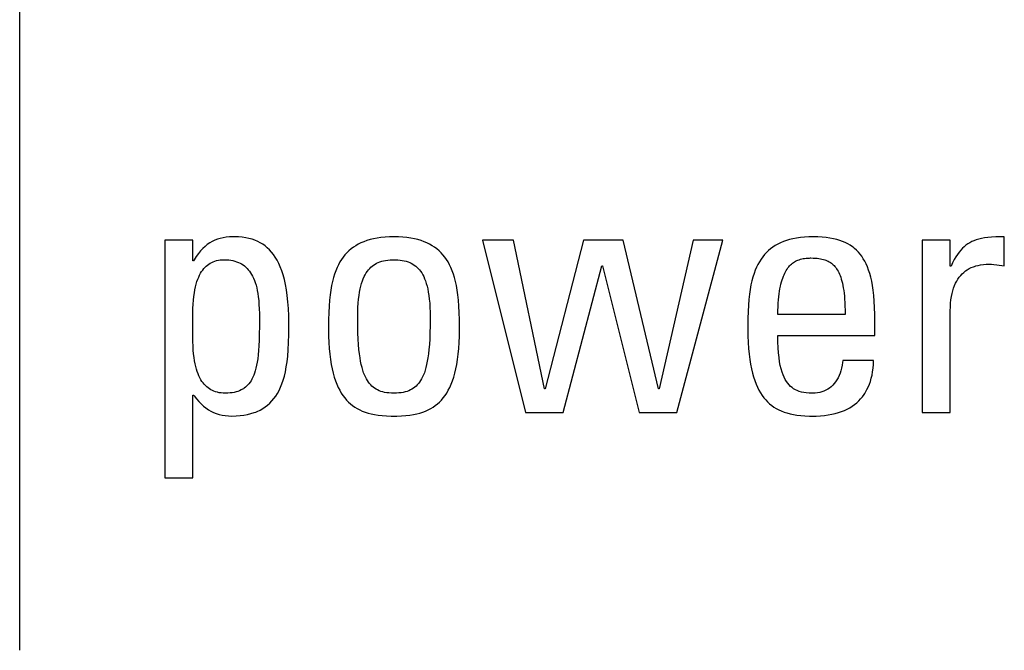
# Model space of a CAD drawing. Header units: millimetres. Extents: x -531 to 1423, y -716 to 1118.
# Tile 34 of 112: x 270.22 to 276.83, y 456.54 to 460.77. Entities that reach past the tile are written whole.
import ezdxf

# ---------------------------------------------------------------- set-up
doc = ezdxf.new("R2010")
doc.units = ezdxf.units.MM
doc.header["$LTSCALE"] = 23.1
doc.layers.get('0').update_dxf_attribs({"linetype": 'CONTINUOUS'})

msp = doc.modelspace()

# ---------------------------------------------------------------- linework, layer by layer
at = {"color": 7}
for p, q in [((270.2175, 456.5364), (270.2175, 466.6156)), ((271.1912, 459.2907), (271.1912, 457.6948)), ((271.3793, 459.2907), (271.1912, 459.2907)), ((271.3793, 459.1532), (271.3793, 459.2907)), ((271.4769, 459.2613), (271.4614, 459.2489)), ((271.4929, 459.2723), (271.4769, 459.2613)), ((271.5095, 459.2819), (271.4929, 459.2723)), ((271.5267, 459.2902), (271.5095, 459.2819)), ((271.5446, 459.2972), (271.5267, 459.2902)), ((271.5634, 459.303), (271.5446, 459.2972)), ((271.5832, 459.3076), (271.5634, 459.303)), ((271.6041, 459.3109), (271.5832, 459.3076)), ((271.6263, 459.313), (271.6041, 459.3109)), ((271.6499, 459.3137), (271.6263, 459.313)), ((271.6575, 459.3136), (271.6499, 459.3137)), ((271.6854, 459.3127), (271.6575, 459.3136)), ((271.7109, 459.3105), (271.6854, 459.3127)), ((271.7345, 459.3072), (271.7109, 459.3105)), ((271.7565, 459.3028), (271.7345, 459.3072)), ((271.7771, 459.2973), (271.7565, 459.3028)), ((271.7966, 459.2907), (271.7771, 459.2973)), ((271.8149, 459.283), (271.7966, 459.2907)), ((271.8323, 459.2742), (271.8149, 459.283)), ((271.8489, 459.2642), (271.8323, 459.2742)), ((271.8647, 459.253), (271.8489, 459.2642)), ((272.4902, 459.2639), (272.4731, 459.2541)), ((272.5084, 459.2728), (272.4902, 459.2639)), ((272.5276, 459.2809), (272.5084, 459.2728)), ((272.5479, 459.2882), (272.5276, 459.2809)), ((272.5695, 459.2947), (272.5479, 459.2882)), ((272.5923, 459.3003), (272.5695, 459.2947)), ((272.6166, 459.3049), (272.5923, 459.3003)), ((272.6424, 459.3087), (272.6166, 459.3049)), ((272.6698, 459.3114), (272.6424, 459.3087)), ((272.6989, 459.3131), (272.6698, 459.3114)), ((272.7298, 459.3137), (272.6989, 459.3131)), ((272.7607, 459.3131), (272.7298, 459.3137)), ((272.7898, 459.3114), (272.7607, 459.3131)), ((272.8172, 459.3087), (272.7898, 459.3114)), ((272.843, 459.3049), (272.8172, 459.3087)), ((272.8672, 459.3003), (272.843, 459.3049)), ((272.8901, 459.2947), (272.8672, 459.3003)), ((272.9117, 459.2882), (272.8901, 459.2947)), ((272.932, 459.2809), (272.9117, 459.2882)), ((272.9512, 459.2728), (272.932, 459.2809)), ((272.9693, 459.2639), (272.9512, 459.2728)), ((272.9865, 459.2541), (272.9693, 459.2639)), ((273.3236, 459.2907), (273.6125, 458.1327)), ((273.5323, 459.2907), (273.3236, 459.2907)), ((273.7409, 458.2933), (273.5323, 459.2907)), ((274.0023, 459.2907), (273.7455, 458.2933)), ((274.2683, 459.2907), (274.0023, 459.2907)), ((274.5045, 458.2933), (274.2683, 459.2907)), ((274.7384, 459.2907), (274.5091, 458.2933)), ((274.6283, 458.1327), (274.9379, 459.2907)), ((274.9379, 459.2907), (274.7384, 459.2907)), ((275.3061, 459.2644), (275.289, 459.2547)), ((275.3242, 459.2732), (275.3061, 459.2644)), ((275.3433, 459.2813), (275.3242, 459.2732)), ((275.3636, 459.2885), (275.3433, 459.2813)), ((275.3851, 459.2949), (275.3636, 459.2885)), ((275.4079, 459.3004), (275.3851, 459.2949)), ((275.4321, 459.305), (275.4079, 459.3004)), ((275.4577, 459.3087), (275.4321, 459.305)), ((275.485, 459.3114), (275.4577, 459.3087)), ((275.5139, 459.3131), (275.485, 459.3114)), ((275.5447, 459.3137), (275.5139, 459.3131)), ((275.5757, 459.3131), (275.5447, 459.3137)), ((275.6046, 459.3115), (275.5757, 459.3131)), ((275.6314, 459.3088), (275.6046, 459.3115)), ((275.6565, 459.3053), (275.6314, 459.3088)), ((275.6798, 459.3008), (275.6565, 459.3053)), ((275.7016, 459.2955), (275.6798, 459.3008)), ((275.7221, 459.2893), (275.7016, 459.2955)), ((275.7412, 459.2824), (275.7221, 459.2893)), ((275.7591, 459.2746), (275.7412, 459.2824)), ((275.776, 459.2661), (275.7591, 459.2746)), ((275.7919, 459.2568), (275.776, 459.2661)), ((276.2761, 459.2907), (276.2761, 458.1327)), ((276.4641, 459.2907), (276.2761, 459.2907)), ((276.4641, 459.1165), (276.4641, 459.2907)), ((276.5816, 459.2663), (276.569, 459.2574)), ((276.5946, 459.2742), (276.5816, 459.2663)), ((276.6083, 459.2814), (276.5946, 459.2742)), ((276.6229, 459.2877), (276.6083, 459.2814)), ((276.6384, 459.2934), (276.6229, 459.2877)), ((276.655, 459.2983), (276.6384, 459.2934)), ((276.6732, 459.3025), (276.655, 459.2983)), ((276.6931, 459.3061), (276.6732, 459.3025)), ((276.7154, 459.309), (276.6931, 459.3061)), ((276.7405, 459.3112), (276.7154, 459.309)), ((276.7697, 459.3128), (276.7405, 459.3112)), ((276.8047, 459.3136), (276.7697, 459.3128)), ((276.8265, 459.3137), (276.8047, 459.3136)), ((276.8265, 459.1187), (276.8265, 459.3137)), ((271.4169, 459.2017), (271.4024, 459.1821)), ((271.4315, 459.2193), (271.4169, 459.2017)), ((271.4463, 459.2349), (271.4315, 459.2193)), ((271.4614, 459.2489), (271.4463, 459.2349)), ((271.8797, 459.2406), (271.8647, 459.253)), ((271.8941, 459.2268), (271.8797, 459.2406)), ((271.9078, 459.2117), (271.8941, 459.2268)), ((271.9209, 459.195), (271.9078, 459.2117)), ((271.9334, 459.1768), (271.9209, 459.195)), ((272.4138, 459.2068), (272.401, 459.1929)), ((272.4274, 459.2199), (272.4138, 459.2068)), ((272.4418, 459.2321), (272.4274, 459.2199)), ((272.457, 459.2435), (272.4418, 459.2321)), ((272.4731, 459.2541), (272.457, 459.2435)), ((273.0026, 459.2435), (272.9865, 459.2541)), ((273.0178, 459.2321), (273.0026, 459.2435)), ((273.0322, 459.2199), (273.0178, 459.2321)), ((273.0458, 459.2068), (273.0322, 459.2199)), ((273.0586, 459.1928), (273.0458, 459.2068)), ((275.2169, 459.1941), (275.2048, 459.1793)), ((275.2297, 459.2079), (275.2169, 459.1941)), ((275.2433, 459.2209), (275.2297, 459.2079)), ((275.2576, 459.233), (275.2433, 459.2209)), ((275.2729, 459.2442), (275.2576, 459.233)), ((275.289, 459.2547), (275.2729, 459.2442)), ((275.8069, 459.2467), (275.7919, 459.2568)), ((275.814, 459.2413), (275.8069, 459.2467)), ((275.821, 459.2357), (275.814, 459.2413)), ((275.8343, 459.2239), (275.821, 459.2357)), ((275.8468, 459.2111), (275.8343, 459.2239)), ((275.8586, 459.1975), (275.8468, 459.2111)), ((275.8697, 459.1828), (275.8586, 459.1975)), ((276.5119, 459.1958), (276.5011, 459.1791)), ((276.5228, 459.2108), (276.5119, 459.1958)), ((276.5339, 459.2243), (276.5228, 459.2108)), ((276.5453, 459.2365), (276.5339, 459.2243)), ((276.557, 459.2474), (276.5453, 459.2365)), ((276.5629, 459.2525), (276.557, 459.2474)), ((276.569, 459.2574), (276.5629, 459.2525)), ((271.3839, 459.1532), (271.3793, 459.1532)), ((271.3881, 459.16), (271.3839, 459.1532)), ((271.4024, 459.1821), (271.3881, 459.16)), ((271.4783, 459.1243), (271.4873, 459.1309)), ((271.4873, 459.1309), (271.4967, 459.1369)), ((271.4967, 459.1369), (271.5066, 459.1421)), ((271.5066, 459.1421), (271.5169, 459.1467)), ((271.5169, 459.1467), (271.5277, 459.1507)), ((271.5277, 459.1507), (271.539, 459.1539)), ((271.539, 459.1539), (271.5509, 459.1565)), ((271.5509, 459.1565), (271.5634, 459.1584)), ((271.5634, 459.1584), (271.5765, 459.1596)), ((271.5765, 459.1596), (271.5903, 459.16)), ((271.5903, 459.16), (271.6061, 459.1596)), ((271.6061, 459.1596), (271.621, 459.1584)), ((271.621, 459.1584), (271.6352, 459.1566)), ((271.6352, 459.1566), (271.6487, 459.154)), ((271.6487, 459.154), (271.6615, 459.1507)), ((271.6615, 459.1507), (271.6737, 459.1468)), ((271.6737, 459.1468), (271.6853, 459.1423)), ((271.6853, 459.1423), (271.6963, 459.1372)), ((271.6963, 459.1372), (271.7068, 459.1314)), ((271.7068, 459.1314), (271.7168, 459.125)), ((271.9452, 459.1568), (271.9334, 459.1768)), ((271.9564, 459.135), (271.9452, 459.1568)), ((271.9669, 459.1113), (271.9564, 459.135)), ((272.3668, 459.1449), (272.3568, 459.1267)), ((272.3775, 459.162), (272.3668, 459.1449)), ((272.3889, 459.1779), (272.3775, 459.162)), ((272.401, 459.1929), (272.3889, 459.1779)), ((272.5934, 459.1244), (272.6031, 459.1307)), ((272.6031, 459.1307), (272.6133, 459.1364)), ((272.6133, 459.1364), (272.624, 459.1415)), ((272.624, 459.1415), (272.6354, 459.146)), ((272.6354, 459.146), (272.6475, 459.1498)), ((272.6475, 459.1498), (272.6603, 459.1531)), ((272.6603, 459.1531), (272.674, 459.1558)), ((272.674, 459.1558), (272.6887, 459.1578)), ((272.6887, 459.1578), (272.7046, 459.1592)), ((272.7046, 459.1592), (272.7218, 459.1599)), ((272.7218, 459.1599), (272.7298, 459.16)), ((272.7298, 459.16), (272.7378, 459.1599)), ((272.7378, 459.1599), (272.755, 459.1592)), ((272.755, 459.1592), (272.7708, 459.1578)), ((272.7708, 459.1578), (272.7855, 459.1558)), ((272.7855, 459.1558), (272.7992, 459.1531)), ((272.7992, 459.1531), (272.812, 459.1499)), ((272.812, 459.1499), (272.8241, 459.146)), ((272.8241, 459.146), (272.8355, 459.1415)), ((272.8355, 459.1415), (272.8463, 459.1364)), ((272.8463, 459.1364), (272.8565, 459.1307)), ((272.8565, 459.1307), (272.8662, 459.1244)), ((273.0707, 459.1779), (273.0586, 459.1928)), ((273.0821, 459.1619), (273.0707, 459.1779)), ((273.0928, 459.1449), (273.0821, 459.1619)), ((273.1028, 459.1267), (273.0928, 459.1449)), ((275.1727, 459.1287), (275.1633, 459.1095)), ((275.1827, 459.1467), (275.1727, 459.1287)), ((275.1934, 459.1635), (275.1827, 459.1467)), ((275.2048, 459.1793), (275.1934, 459.1635)), ((275.3917, 459.1249), (275.3981, 459.1307)), ((275.3981, 459.1307), (275.4046, 459.1361)), ((275.4046, 459.1361), (275.4114, 459.1411)), ((275.4114, 459.1411), (275.4184, 459.1457)), ((275.4184, 459.1457), (275.4257, 459.1499)), ((275.4257, 459.1499), (275.4332, 459.1537)), ((275.4332, 459.1537), (275.4411, 459.1571)), ((275.4411, 459.1571), (275.4493, 459.1602)), ((275.4493, 459.1602), (275.4578, 459.1629)), ((275.4578, 459.1629), (275.4667, 459.1652)), ((275.4667, 459.1652), (275.4761, 459.1672)), ((275.4761, 459.1672), (275.486, 459.1689)), ((275.486, 459.1689), (275.4965, 459.1701)), ((275.4965, 459.1701), (275.5076, 459.171)), ((275.5076, 459.171), (275.5195, 459.1714)), ((275.5195, 459.1714), (275.5264, 459.1715)), ((275.5264, 459.1715), (275.528, 459.1715)), ((275.528, 459.1715), (275.5436, 459.1712)), ((275.5436, 459.1712), (275.5575, 459.1706)), ((275.5575, 459.1706), (275.5702, 459.1696)), ((275.5702, 459.1696), (275.5818, 459.1683)), ((275.5818, 459.1683), (275.5925, 459.1666)), ((275.5925, 459.1666), (275.6025, 459.1646)), ((275.6025, 459.1646), (275.6119, 459.1623)), ((275.6119, 459.1623), (275.6208, 459.1597)), ((275.6208, 459.1597), (275.6292, 459.1567)), ((275.6292, 459.1567), (275.6371, 459.1534)), ((275.6371, 459.1534), (275.6447, 459.1498)), ((275.6447, 459.1498), (275.6519, 459.1458)), ((275.6519, 459.1458), (275.6588, 459.1415)), ((275.6588, 459.1415), (275.6655, 459.1368)), ((275.6655, 459.1368), (275.6718, 459.1317)), ((275.6718, 459.1317), (275.678, 459.1262)), ((275.8802, 459.167), (275.8697, 459.1828)), ((275.89, 459.15), (275.8802, 459.167)), ((275.8993, 459.1318), (275.89, 459.15)), ((275.9079, 459.1121), (275.8993, 459.1318)), ((276.4795, 459.1397), (276.4687, 459.1165)), ((276.4903, 459.1605), (276.4795, 459.1397)), ((276.5011, 459.1791), (276.4903, 459.1605)), ((276.6678, 459.1256), (276.6859, 459.1281)), ((276.6859, 459.1281), (276.7052, 459.1296)), ((276.7052, 459.1296), (276.7255, 459.1302)), ((276.7255, 459.1302), (276.7404, 459.1297)), ((276.7404, 459.1297), (276.7564, 459.1282)), ((276.7564, 459.1282), (276.776, 459.1256)), ((271.4251, 459.0562), (271.4317, 459.0686)), ((271.4317, 459.0686), (271.4386, 459.08)), ((271.4386, 459.08), (271.4458, 459.0905)), ((271.4458, 459.0905), (271.4534, 459.1001)), ((271.4534, 459.1001), (271.4614, 459.1089)), ((271.4614, 459.1089), (271.4696, 459.117)), ((271.4696, 459.117), (271.4783, 459.1243)), ((271.7168, 459.125), (271.7263, 459.1179)), ((271.7263, 459.1179), (271.7354, 459.1102)), ((271.7354, 459.1102), (271.744, 459.1019)), ((271.744, 459.1019), (271.7522, 459.0928)), ((271.7522, 459.0928), (271.7601, 459.0829)), ((271.7601, 459.0829), (271.7675, 459.0723)), ((271.7675, 459.0723), (271.7745, 459.0609)), ((271.9767, 459.0855), (271.9669, 459.1113)), ((271.9857, 459.0575), (271.9767, 459.0855)), ((272.3306, 459.064), (272.3232, 459.0401)), ((272.3387, 459.0864), (272.3306, 459.064)), ((272.3474, 459.1072), (272.3387, 459.0864)), ((272.3568, 459.1267), (272.3474, 459.1072)), ((272.5369, 459.0592), (272.5438, 459.071)), ((272.5438, 459.071), (272.5511, 459.082)), ((272.5511, 459.082), (272.5588, 459.092)), ((272.5588, 459.092), (272.5628, 459.0967)), ((272.5628, 459.0967), (272.5668, 459.1013)), ((272.5668, 459.1013), (272.5753, 459.1097)), ((272.5753, 459.1097), (272.5841, 459.1174)), ((272.5841, 459.1174), (272.5934, 459.1244)), ((272.8662, 459.1244), (272.8754, 459.1174)), ((272.8754, 459.1174), (272.8842, 459.1097)), ((272.8842, 459.1097), (272.8927, 459.1013)), ((272.8927, 459.1013), (272.8968, 459.0968)), ((272.8968, 459.0968), (272.9007, 459.092)), ((272.9007, 459.092), (272.9084, 459.082)), ((272.9084, 459.082), (272.9157, 459.0711)), ((272.9157, 459.0711), (272.9227, 459.0592)), ((273.1122, 459.1072), (273.1028, 459.1267)), ((273.1209, 459.0864), (273.1122, 459.1072)), ((273.129, 459.064), (273.1209, 459.0864)), ((273.1364, 459.04), (273.129, 459.064)), ((273.8647, 458.1327), (274.1239, 459.1187)), ((274.1239, 459.1187), (274.1284, 459.1187)), ((274.1284, 459.1187), (274.3761, 458.1327)), ((275.1464, 459.0669), (275.139, 459.0432)), ((275.1545, 459.0889), (275.1464, 459.0669)), ((275.1633, 459.1095), (275.1545, 459.0889)), ((275.3479, 459.0595), (275.3527, 459.0698)), ((275.3527, 459.0698), (275.3577, 459.0794)), ((275.3577, 459.0794), (275.3629, 459.0884)), ((275.3629, 459.0884), (275.3683, 459.0967)), ((275.3683, 459.0967), (275.3739, 459.1046)), ((275.3739, 459.1046), (275.3767, 459.1083)), ((275.3767, 459.1083), (275.3796, 459.1118)), ((275.3796, 459.1118), (275.3856, 459.1186)), ((275.3856, 459.1186), (275.3917, 459.1249)), ((275.678, 459.1262), (275.6839, 459.1203)), ((275.6839, 459.1203), (275.6896, 459.1139)), ((275.6896, 459.1139), (275.6951, 459.107)), ((275.6951, 459.107), (275.7004, 459.0996)), ((275.7004, 459.0996), (275.7055, 459.0916)), ((275.7055, 459.0916), (275.7104, 459.083)), ((275.7104, 459.083), (275.7151, 459.0739)), ((275.7151, 459.0739), (275.7197, 459.064)), ((275.7197, 459.064), (275.724, 459.0534)), ((275.9159, 459.0908), (275.9079, 459.1121)), ((275.9233, 459.0679), (275.9159, 459.0908)), ((275.9301, 459.043), (275.9233, 459.0679)), ((276.4687, 459.1165), (276.4641, 459.1165)), ((276.5339, 459.0543), (276.544, 459.0651)), ((276.544, 459.0651), (276.5547, 459.0751)), ((276.5547, 459.0751), (276.5662, 459.0842)), ((276.5662, 459.0842), (276.5783, 459.0926)), ((276.5783, 459.0926), (276.5911, 459.1001)), ((276.5911, 459.1001), (276.6047, 459.1069)), ((276.6047, 459.1069), (276.6192, 459.1128)), ((276.6192, 459.1128), (276.6267, 459.1155)), ((276.6267, 459.1155), (276.6345, 459.1179)), ((276.6345, 459.1179), (276.6507, 459.1222)), ((276.6507, 459.1222), (276.6678, 459.1256)), ((276.776, 459.1256), (276.8265, 459.1187)), ((271.398, 458.9775), (271.4026, 458.9958)), ((271.4026, 458.9958), (271.4076, 459.0127)), ((271.4076, 459.0127), (271.4131, 459.0284)), ((271.4131, 459.0284), (271.4189, 459.0428)), ((271.4189, 459.0428), (271.4251, 459.0562)), ((271.7745, 459.0609), (271.7812, 459.0486)), ((271.7812, 459.0486), (271.7874, 459.0354)), ((271.7874, 459.0354), (271.7933, 459.0212)), ((271.7933, 459.0212), (271.7987, 459.0059)), ((271.7987, 459.0059), (271.8037, 458.9894)), ((271.9939, 459.0271), (271.9857, 459.0575)), ((272.0013, 458.994), (271.9939, 459.0271)), ((272.3165, 459.0143), (272.3105, 458.9864)), ((272.3232, 459.0401), (272.3165, 459.0143)), ((272.5078, 458.9826), (272.5128, 459.0005)), ((272.5128, 459.0005), (272.5183, 459.017)), ((272.5183, 459.017), (272.5241, 459.0322)), ((272.5241, 459.0322), (272.5303, 459.0462)), ((272.5303, 459.0462), (272.5369, 459.0592)), ((272.9227, 459.0592), (272.9292, 459.0463)), ((272.9292, 459.0463), (272.9354, 459.0322)), ((272.9354, 459.0322), (272.9413, 459.017)), ((272.9413, 459.017), (272.9467, 459.0005)), ((272.9467, 459.0005), (272.9517, 458.9827)), ((273.1431, 459.0142), (273.1364, 459.04)), ((273.1491, 458.9864), (273.1431, 459.0142)), ((275.1322, 459.0178), (275.1261, 458.9904)), ((275.139, 459.0432), (275.1322, 459.0178)), ((275.3235, 458.9815), (275.3269, 458.9967)), ((275.3269, 458.9967), (275.3307, 459.0109)), ((275.3307, 459.0109), (275.3347, 459.0243)), ((275.3347, 459.0243), (275.3389, 459.0368)), ((275.3389, 459.0368), (275.3433, 459.0485)), ((275.3433, 459.0485), (275.3479, 459.0595)), ((275.724, 459.0534), (275.7282, 459.0421)), ((275.7282, 459.0421), (275.7321, 459.0299)), ((275.7321, 459.0299), (275.7358, 459.0168)), ((275.7358, 459.0168), (275.7393, 459.0028)), ((275.7393, 459.0028), (275.7425, 458.9877)), ((275.9362, 459.016), (275.9301, 459.043)), ((275.9416, 458.9867), (275.9362, 459.016)), ((276.4928, 458.9863), (276.4997, 459.0019)), ((276.4997, 459.0019), (276.5073, 459.0164)), ((276.5073, 459.0164), (276.5155, 459.03)), ((276.5155, 459.03), (276.5244, 459.0426)), ((276.5244, 459.0426), (276.5339, 459.0543)), ((271.3868, 458.9135), (271.39, 458.9365)), ((271.39, 458.9365), (271.3938, 458.9578)), ((271.3938, 458.9578), (271.398, 458.9775)), ((271.8037, 458.9894), (271.8082, 458.9717)), ((271.8082, 458.9717), (271.8123, 458.9527)), ((271.8123, 458.9527), (271.8159, 458.9322)), ((271.8159, 458.9322), (271.819, 458.91)), ((272.0078, 458.9583), (272.0013, 458.994)), ((272.0133, 458.9195), (272.0078, 458.9583)), ((272.3052, 458.9564), (272.3006, 458.9237)), ((272.3105, 458.9864), (272.3052, 458.9564)), ((272.4955, 458.9195), (272.4991, 458.9423)), ((272.4991, 458.9423), (272.5032, 458.9633)), ((272.5032, 458.9633), (272.5078, 458.9826)), ((272.9517, 458.9827), (272.9563, 458.9633)), ((272.9563, 458.9633), (272.9604, 458.9423)), ((272.9604, 458.9423), (272.964, 458.9195)), ((273.1545, 458.9563), (273.1491, 458.9864)), ((273.159, 458.9236), (273.1545, 458.9563)), ((275.1207, 458.9608), (275.116, 458.9287)), ((275.1261, 458.9904), (275.1207, 458.9608)), ((275.3123, 458.9103), (275.3147, 458.9298)), ((275.3147, 458.9298), (275.3173, 458.9481)), ((275.3173, 458.9481), (275.3202, 458.9653)), ((275.3202, 458.9653), (275.3235, 458.9815)), ((275.7425, 458.9877), (275.7455, 458.9716)), ((275.7455, 458.9716), (275.7483, 458.9543)), ((275.7483, 458.9543), (275.7507, 458.9357)), ((275.7507, 458.9357), (275.7528, 458.9158)), ((275.9464, 458.9547), (275.9416, 458.9867)), ((275.9503, 458.9198), (275.9464, 458.9547)), ((276.4719, 458.9122), (276.476, 458.9326)), ((276.476, 458.9326), (276.4809, 458.9517)), ((276.4809, 458.9517), (276.4865, 458.9695)), ((276.4865, 458.9695), (276.4928, 458.9863)), ((271.3819, 458.8615), (271.3841, 458.8886)), ((271.3841, 458.8886), (271.3868, 458.9135)), ((271.819, 458.91), (271.8216, 458.886)), ((271.8216, 458.886), (271.8237, 458.8598)), ((272.0177, 458.8777), (272.0133, 458.9195)), ((272.021, 458.8325), (272.0177, 458.8777)), ((272.2968, 458.8879), (272.2937, 458.8486)), ((272.3006, 458.9237), (272.2968, 458.8879)), ((272.4882, 458.8395), (272.4901, 458.8683)), ((272.4901, 458.8683), (272.4925, 458.8949)), ((272.4925, 458.8949), (272.4955, 458.9195)), ((272.964, 458.9195), (272.967, 458.8949)), ((272.967, 458.8949), (272.9695, 458.8683)), ((272.9695, 458.8683), (272.9713, 458.8395)), ((273.1629, 458.8879), (273.159, 458.9236)), ((273.1659, 458.8486), (273.1629, 458.8879)), ((275.1121, 458.8937), (275.109, 458.8552)), ((275.116, 458.9287), (275.1121, 458.8937)), ((275.3075, 458.8442), (275.3087, 458.8675)), ((275.3087, 458.8675), (275.3104, 458.8896)), ((275.3104, 458.8896), (275.3123, 458.9103)), ((275.7528, 458.9158), (275.7546, 458.8945)), ((275.7546, 458.8945), (275.7561, 458.8717)), ((275.7561, 458.8717), (275.7571, 458.8472)), ((275.9535, 458.8815), (275.9503, 458.9198)), ((275.9558, 458.8393), (275.9535, 458.8815)), ((276.4647, 458.8433), (276.4662, 458.8676)), ((276.4662, 458.8676), (276.4686, 458.8906)), ((276.4686, 458.8906), (276.4719, 458.9122)), ((271.3789, 458.7619), (271.3793, 458.7991)), ((271.3793, 458.7991), (271.3803, 458.8319)), ((271.3803, 458.8319), (271.3819, 458.8615)), ((271.8237, 458.8598), (271.8251, 458.831)), ((271.8251, 458.831), (271.8261, 458.7986)), ((271.8261, 458.7986), (271.8265, 458.7603)), ((272.023, 458.7837), (272.021, 458.8325)), ((272.2915, 458.8049), (272.2901, 458.7552)), ((272.2937, 458.8486), (272.2915, 458.8049)), ((272.4867, 458.7748), (272.4871, 458.8084)), ((272.4871, 458.8084), (272.4882, 458.8395)), ((272.9713, 458.8395), (272.9724, 458.8084)), ((272.9724, 458.8084), (272.9728, 458.7748)), ((273.1681, 458.8048), (273.1659, 458.8486)), ((273.1695, 458.7552), (273.1681, 458.8048)), ((275.1066, 458.8125), (275.1051, 458.7642)), ((275.109, 458.8552), (275.1066, 458.8125)), ((275.3062, 458.7931), (275.3066, 458.8194)), ((275.3066, 458.8194), (275.3075, 458.8442)), ((275.7571, 458.8472), (275.7578, 458.8211)), ((275.7578, 458.8211), (275.758, 458.7931)), ((275.9571, 458.7925), (275.9558, 458.8393)), ((276.4641, 458.8176), (276.4647, 458.8433)), ((276.4641, 458.1327), (276.4641, 458.8176)), ((271.379, 458.7167), (271.3789, 458.7619)), ((271.8265, 458.7603), (271.8265, 458.7312)), ((271.8265, 458.7312), (271.8265, 458.7114)), ((272.0237, 458.7312), (272.023, 458.7837)), ((272.0237, 458.7274), (272.0237, 458.7312)), ((272.2901, 458.7552), (272.2896, 458.6972)), ((272.4867, 458.7676), (272.4867, 458.7748)), ((272.4872, 458.7148), (272.4867, 458.7676)), ((272.9728, 458.7678), (272.9724, 458.715)), ((272.9728, 458.7748), (272.9728, 458.7678)), ((273.17, 458.6972), (273.1695, 458.7552)), ((275.1051, 458.7642), (275.1044, 458.7082)), ((275.758, 458.7931), (275.3062, 458.7931)), ((275.9575, 458.7496), (275.9571, 458.7925)), ((275.9575, 458.651), (275.9575, 458.7496)), ((271.3793, 458.6624), (271.379, 458.7167)), ((271.8265, 458.7114), (271.8259, 458.6615)), ((272.0233, 458.6581), (272.0237, 458.7274)), ((272.2896, 458.6972), (272.2896, 458.6945)), ((272.2896, 458.6945), (272.2902, 458.6475)), ((272.4883, 458.6684), (272.4872, 458.7148)), ((272.49, 458.6273), (272.4883, 458.6684)), ((272.9713, 458.6686), (272.9696, 458.6275)), ((272.9724, 458.715), (272.9713, 458.6686)), ((273.1694, 458.6475), (273.17, 458.6945)), ((273.17, 458.6945), (273.17, 458.6972)), ((275.1044, 458.7082), (275.1044, 458.6945)), ((275.1044, 458.6945), (275.105, 458.6478)), ((271.3794, 458.6445), (271.3793, 458.6624)), ((271.3799, 458.6104), (271.3794, 458.6445)), ((271.3809, 458.5801), (271.3799, 458.6104)), ((271.8248, 458.6191), (271.8232, 458.5823)), ((271.8259, 458.6615), (271.8248, 458.6191)), ((272.0197, 458.5551), (272.022, 458.6028)), ((272.022, 458.6028), (272.0233, 458.6581)), ((272.2902, 458.6475), (272.2919, 458.6037)), ((272.2919, 458.6037), (272.2945, 458.5629)), ((272.4922, 458.5907), (272.49, 458.6273)), ((272.9696, 458.6275), (272.9673, 458.5908)), ((273.1651, 458.563), (273.1678, 458.6037)), ((273.1678, 458.6037), (273.1694, 458.6475)), ((275.105, 458.6478), (275.1066, 458.6042)), ((275.1066, 458.6042), (275.1093, 458.5636)), ((275.3068, 458.6079), (275.3062, 458.651)), ((275.3062, 458.651), (275.9575, 458.651)), ((275.3083, 458.5691), (275.3068, 458.6079)), ((271.3826, 458.5525), (271.3809, 458.5801)), ((271.3848, 458.5271), (271.3826, 458.5525)), ((271.821, 458.5499), (271.8184, 458.5211)), ((271.8232, 458.5823), (271.821, 458.5499)), ((272.0165, 458.5127), (272.0197, 458.5551)), ((272.2945, 458.5629), (272.2982, 458.5249)), ((272.495, 458.5579), (272.4922, 458.5907)), ((272.4982, 458.5284), (272.495, 458.5579)), ((272.9645, 458.558), (272.9613, 458.5284)), ((272.9673, 458.5908), (272.9645, 458.558)), ((273.1614, 458.525), (273.1651, 458.563)), ((275.1093, 458.5636), (275.1129, 458.5258)), ((275.3109, 458.5342), (275.3083, 458.5691)), ((275.3142, 458.5028), (275.3109, 458.5342)), ((271.3876, 458.5035), (271.3848, 458.5271)), ((271.3909, 458.4817), (271.3876, 458.5035)), ((271.3947, 458.4613), (271.3909, 458.4817)), ((271.8118, 458.472), (271.8079, 458.4509)), ((271.8153, 458.4953), (271.8118, 458.472)), ((271.8184, 458.5211), (271.8153, 458.4953)), ((272.0072, 458.4397), (272.0123, 458.4745)), ((272.0123, 458.4745), (272.0165, 458.5127)), ((272.2982, 458.5249), (272.3027, 458.4896)), ((272.3027, 458.4896), (272.3081, 458.4567)), ((272.5019, 458.5017), (272.4982, 458.5284)), ((272.5059, 458.4776), (272.5019, 458.5017)), ((272.5104, 458.4557), (272.5059, 458.4776)), ((272.9536, 458.4776), (272.9492, 458.4557)), ((272.9577, 458.5018), (272.9536, 458.4776)), ((272.9613, 458.5284), (272.9577, 458.5018)), ((273.1515, 458.4567), (273.1569, 458.4896)), ((273.1569, 458.4896), (273.1614, 458.525)), ((275.1129, 458.5258), (275.1174, 458.4905)), ((275.1174, 458.4905), (275.1227, 458.4577)), ((275.3183, 458.4746), (275.3142, 458.5028)), ((275.3231, 458.4491), (275.3183, 458.4746)), ((275.7409, 458.4704), (275.7384, 458.4511)), ((275.7419, 458.4836), (275.7409, 458.4704)), ((275.9483, 458.4836), (275.7419, 458.4836)), ((275.9475, 458.4571), (275.9483, 458.4836)), ((271.399, 458.4424), (271.3947, 458.4613)), ((271.4037, 458.4248), (271.399, 458.4424)), ((271.4089, 458.4085), (271.4037, 458.4248)), ((271.4145, 458.3933), (271.4089, 458.4085)), ((271.7989, 458.4143), (271.7939, 458.3984)), ((271.8036, 458.4317), (271.7989, 458.4143)), ((271.8079, 458.4509), (271.8036, 458.4317)), ((271.9943, 458.3785), (272.0011, 458.4078)), ((272.0011, 458.4078), (272.0072, 458.4397)), ((272.3081, 458.4567), (272.3142, 458.426)), ((272.3142, 458.426), (272.3211, 458.3976)), ((272.5152, 458.4358), (272.5104, 458.4557)), ((272.5204, 458.4176), (272.5152, 458.4358)), ((272.5259, 458.4011), (272.5204, 458.4176)), ((272.5317, 458.386), (272.5259, 458.4011)), ((272.9337, 458.4011), (272.9279, 458.386)), ((272.9392, 458.4177), (272.9337, 458.4011)), ((272.9443, 458.4358), (272.9392, 458.4177)), ((272.9492, 458.4557), (272.9443, 458.4358)), ((273.1385, 458.3976), (273.1454, 458.4261)), ((273.1454, 458.4261), (273.1515, 458.4567)), ((275.1227, 458.4577), (275.1288, 458.4272)), ((275.1288, 458.4272), (275.1356, 458.3988)), ((275.3286, 458.4262), (275.3231, 458.4491)), ((275.3346, 458.4057), (275.3286, 458.4262)), ((275.3412, 458.3871), (275.3346, 458.4057)), ((275.7303, 458.4146), (275.7248, 458.3977)), ((275.7348, 458.4325), (275.7303, 458.4146)), ((275.7384, 458.4511), (275.7348, 458.4325)), ((275.9386, 458.3852), (275.9426, 458.408)), ((275.9426, 458.408), (275.9456, 458.4319)), ((275.9456, 458.4319), (275.9475, 458.4571)), ((271.4205, 458.3792), (271.4145, 458.3933)), ((271.4268, 458.3661), (271.4205, 458.3792)), ((271.4335, 458.354), (271.4268, 458.3661)), ((271.4406, 458.3428), (271.4335, 458.354)), ((271.4481, 458.3325), (271.4406, 458.3428)), ((271.7635, 458.3367), (271.7563, 458.3272)), ((271.7703, 458.347), (271.7635, 458.3367)), ((271.7767, 458.3582), (271.7703, 458.347)), ((271.7828, 458.3704), (271.7767, 458.3582)), ((271.7885, 458.3838), (271.7828, 458.3704)), ((271.7939, 458.3984), (271.7885, 458.3838)), ((271.978, 458.3265), (271.9865, 458.3515)), ((271.9865, 458.3515), (271.9943, 458.3785)), ((272.3211, 458.3976), (272.3287, 458.3711)), ((272.3287, 458.3711), (272.3369, 458.3465)), ((272.3369, 458.3465), (272.3458, 458.3237)), ((272.5378, 458.3722), (272.5317, 458.386)), ((272.5443, 458.3596), (272.5378, 458.3722)), ((272.5511, 458.348), (272.5443, 458.3596)), ((272.5583, 458.3374), (272.5511, 458.348)), ((272.5657, 458.3278), (272.5583, 458.3374)), ((272.9013, 458.3375), (272.8938, 458.3278)), ((272.9084, 458.348), (272.9013, 458.3375)), ((272.9152, 458.3596), (272.9084, 458.348)), ((272.9217, 458.3722), (272.9152, 458.3596)), ((272.9279, 458.386), (272.9217, 458.3722)), ((273.1138, 458.3237), (273.1227, 458.3466)), ((273.1227, 458.3466), (273.1309, 458.3712)), ((273.1309, 458.3712), (273.1385, 458.3976)), ((275.1356, 458.3988), (275.1431, 458.3724)), ((275.1431, 458.3724), (275.1513, 458.3479)), ((275.1513, 458.3479), (275.16, 458.325)), ((275.3483, 458.3705), (275.3412, 458.3871)), ((275.3559, 458.3555), (275.3483, 458.3705)), ((275.364, 458.3421), (275.3559, 458.3555)), ((275.3726, 458.33), (275.364, 458.3421)), ((275.6944, 458.3397), (275.685, 458.3277)), ((275.7031, 458.3526), (275.6944, 458.3397)), ((275.7111, 458.3667), (275.7031, 458.3526)), ((275.7184, 458.3817), (275.7111, 458.3667)), ((275.7248, 458.3977), (275.7184, 458.3817)), ((275.921, 458.3234), (275.9278, 458.343)), ((275.9278, 458.343), (275.9337, 458.3636)), ((275.9337, 458.3636), (275.9386, 458.3852)), ((271.4559, 458.323), (271.4481, 458.3325)), ((271.464, 458.3142), (271.4559, 458.323)), ((271.4726, 458.3063), (271.464, 458.3142)), ((271.4815, 458.299), (271.4726, 458.3063)), ((271.4908, 458.2924), (271.4815, 458.299)), ((271.5005, 458.2865), (271.4908, 458.2924)), ((271.5107, 458.2812), (271.5005, 458.2865)), ((271.5214, 458.2766), (271.5107, 458.2812)), ((271.5325, 458.2727), (271.5214, 458.2766)), ((271.5442, 458.2694), (271.5325, 458.2727)), ((271.5503, 458.268), (271.5442, 458.2694)), ((271.6576, 458.2691), (271.644, 458.2667)), ((271.6704, 458.2722), (271.6576, 458.2691)), ((271.6823, 458.2759), (271.6704, 458.2722)), ((271.6935, 458.2801), (271.6823, 458.2759)), ((271.7041, 458.285), (271.6935, 458.2801)), ((271.7141, 458.2905), (271.7041, 458.285)), ((271.7188, 458.2934), (271.7141, 458.2905)), ((271.7235, 458.2965), (271.7188, 458.2934)), ((271.7324, 458.3032), (271.7235, 458.2965)), ((271.7408, 458.3105), (271.7324, 458.3032)), ((271.7488, 458.3185), (271.7408, 458.3105)), ((271.7563, 458.3272), (271.7488, 458.3185)), ((271.9477, 458.2622), (271.9586, 458.282)), ((271.9586, 458.282), (271.9687, 458.3034)), ((271.9687, 458.3034), (271.978, 458.3265)), ((272.3458, 458.3237), (272.3552, 458.3025)), ((272.3552, 458.3025), (272.3653, 458.2827)), ((272.3653, 458.2827), (272.3759, 458.2644)), ((272.5736, 458.3189), (272.5657, 458.3278)), ((272.5819, 458.3108), (272.5736, 458.3189)), ((272.5906, 458.3033), (272.5819, 458.3108)), ((272.5997, 458.2966), (272.5906, 458.3033)), ((272.6094, 458.2905), (272.5997, 458.2966)), ((272.6196, 458.285), (272.6094, 458.2905)), ((272.6304, 458.2801), (272.6196, 458.285)), ((272.6419, 458.2759), (272.6304, 458.2801)), ((272.6541, 458.2722), (272.6419, 458.2759)), ((272.6671, 458.2691), (272.6541, 458.2722)), ((272.6811, 458.2667), (272.6671, 458.2691)), ((272.7925, 458.2691), (272.7785, 458.2667)), ((272.8055, 458.2722), (272.7925, 458.2691)), ((272.8177, 458.2759), (272.8055, 458.2722)), ((272.8292, 458.2801), (272.8177, 458.2759)), ((272.84, 458.285), (272.8292, 458.2801)), ((272.8502, 458.2905), (272.84, 458.285)), ((272.8598, 458.2966), (272.8502, 458.2905)), ((272.869, 458.3033), (272.8598, 458.2966)), ((272.8777, 458.3108), (272.869, 458.3033)), ((272.886, 458.3189), (272.8777, 458.3108)), ((272.8938, 458.3278), (272.886, 458.3189)), ((273.0837, 458.2645), (273.0943, 458.2828)), ((273.0943, 458.2828), (273.1044, 458.3025)), ((273.1044, 458.3025), (273.1138, 458.3237)), ((273.7455, 458.2933), (273.7409, 458.2933)), ((274.5091, 458.2933), (274.5045, 458.2933)), ((275.16, 458.325), (275.1694, 458.3038)), ((275.1694, 458.3038), (275.1794, 458.2841)), ((275.1794, 458.2841), (275.1899, 458.2658)), ((275.3817, 458.3191), (275.3726, 458.33)), ((275.3914, 458.3094), (275.3817, 458.3191)), ((275.4016, 458.3008), (275.3914, 458.3094)), ((275.4125, 458.2931), (275.4016, 458.3008)), ((275.4241, 458.2864), (275.4125, 458.2931)), ((275.4365, 458.2805), (275.4241, 458.2864)), ((275.4499, 458.2755), (275.4365, 458.2805)), ((275.4644, 458.2713), (275.4499, 458.2755)), ((275.4802, 458.268), (275.4644, 458.2713)), ((275.5873, 458.2685), (275.5723, 458.2657)), ((275.6017, 458.2723), (275.5873, 458.2685)), ((275.6154, 458.2772), (275.6017, 458.2723)), ((275.6285, 458.2831), (275.6154, 458.2772)), ((275.641, 458.29), (275.6285, 458.2831)), ((275.6529, 458.2979), (275.641, 458.29)), ((275.6642, 458.3068), (275.6529, 458.2979)), ((275.6749, 458.3168), (275.6642, 458.3068)), ((275.685, 458.3277), (275.6749, 458.3168)), ((275.8904, 458.2624), (275.8954, 458.2704)), ((275.8954, 458.2704), (275.9048, 458.2872)), ((275.9048, 458.2872), (275.9134, 458.3048)), ((275.9134, 458.3048), (275.921, 458.3234)), ((271.3793, 457.6948), (271.3793, 458.2497)), ((271.3793, 458.2497), (271.3862, 458.2497)), ((271.3862, 458.2497), (271.3891, 458.2456)), ((271.3891, 458.2456), (271.4043, 458.2255)), ((271.4043, 458.2255), (271.4197, 458.2075)), ((271.4197, 458.2075), (271.4353, 458.1913)), ((271.5565, 458.2668), (271.5503, 458.268)), ((271.5694, 458.2649), (271.5565, 458.2668)), ((271.5829, 458.2638), (271.5694, 458.2649)), ((271.5971, 458.2634), (271.5829, 458.2638)), ((271.6139, 458.2637), (271.5971, 458.2634)), ((271.6295, 458.2649), (271.6139, 458.2637)), ((271.644, 458.2667), (271.6295, 458.2649)), ((271.8963, 458.1968), (271.9104, 458.2113)), ((271.9104, 458.2113), (271.9236, 458.227)), ((271.9236, 458.227), (271.9361, 458.2439)), ((271.9361, 458.2439), (271.9477, 458.2622)), ((272.3759, 458.2644), (272.3872, 458.2475)), ((272.3872, 458.2475), (272.399, 458.2317)), ((272.399, 458.2317), (272.4114, 458.2171)), ((272.4114, 458.2171), (272.4244, 458.2037)), ((272.4244, 458.2037), (272.438, 458.1913)), ((272.6961, 458.2649), (272.6811, 458.2667)), ((272.7123, 458.2637), (272.6961, 458.2649)), ((272.7298, 458.2634), (272.7123, 458.2637)), ((272.7473, 458.2637), (272.7298, 458.2634)), ((272.7635, 458.2649), (272.7473, 458.2637)), ((272.7785, 458.2667), (272.7635, 458.2649)), ((273.0216, 458.1913), (273.0353, 458.2037)), ((273.0353, 458.2037), (273.0482, 458.2172)), ((273.0482, 458.2172), (273.0606, 458.2317)), ((273.0606, 458.2317), (273.0725, 458.2475)), ((273.0725, 458.2475), (273.0837, 458.2645)), ((275.1899, 458.2658), (275.2011, 458.2488)), ((275.2011, 458.2488), (275.2128, 458.2331)), ((275.2128, 458.2331), (275.225, 458.2185)), ((275.225, 458.2185), (275.2379, 458.205)), ((275.2379, 458.205), (275.2514, 458.1925)), ((275.4975, 458.2655), (275.4802, 458.268)), ((275.5167, 458.264), (275.4975, 458.2655)), ((275.5383, 458.2634), (275.5167, 458.264)), ((275.5401, 458.2634), (275.5383, 458.2634)), ((275.5566, 458.2639), (275.5401, 458.2634)), ((275.5723, 458.2657), (275.5566, 458.2639)), ((275.8357, 458.1994), (275.8493, 458.212)), ((275.8493, 458.212), (275.8621, 458.2253)), ((275.8621, 458.2253), (275.8741, 458.2395)), ((275.8741, 458.2395), (275.8852, 458.2546)), ((275.8852, 458.2546), (275.8904, 458.2624)), ((271.4353, 458.1913), (271.4512, 458.1768)), ((271.4512, 458.1768), (271.4675, 458.164)), ((271.4675, 458.164), (271.4841, 458.1526)), ((271.4841, 458.1526), (271.5012, 458.1426)), ((271.5012, 458.1426), (271.5189, 458.134)), ((271.7916, 458.133), (271.8019, 458.1369)), ((271.8019, 458.1369), (271.8118, 458.141)), ((271.8118, 458.141), (271.8308, 458.15)), ((271.8308, 458.15), (271.8487, 458.1601)), ((271.8487, 458.1601), (271.8655, 458.1713)), ((271.8655, 458.1713), (271.8814, 458.1835)), ((271.8814, 458.1835), (271.8963, 458.1968)), ((272.438, 458.1913), (272.4523, 458.1798)), ((272.4523, 458.1798), (272.4673, 458.1693)), ((272.4673, 458.1693), (272.4831, 458.1597)), ((272.4831, 458.1597), (272.4997, 458.151)), ((272.4997, 458.151), (272.5173, 458.1431)), ((272.5173, 458.1431), (272.5359, 458.136)), ((272.5359, 458.136), (272.5557, 458.1297)), ((272.9039, 458.1297), (272.9237, 458.136)), ((272.9237, 458.136), (272.9423, 458.1431)), ((272.9423, 458.1431), (272.9599, 458.151)), ((272.9599, 458.151), (272.9765, 458.1598)), ((272.9765, 458.1598), (272.9923, 458.1694)), ((272.9923, 458.1694), (273.0073, 458.1799)), ((273.0073, 458.1799), (273.0216, 458.1913)), ((275.2514, 458.1925), (275.2656, 458.1811)), ((275.2656, 458.1811), (275.2804, 458.1705)), ((275.2804, 458.1705), (275.296, 458.1609)), ((275.296, 458.1609), (275.3125, 458.1521)), ((275.3125, 458.1521), (275.3298, 458.1441)), ((275.3298, 458.1441), (275.3482, 458.1369)), ((275.3482, 458.1369), (275.3677, 458.1306)), ((275.7132, 458.1331), (275.7338, 458.1401)), ((275.7338, 458.1401), (275.7533, 458.148)), ((275.7533, 458.148), (275.7718, 458.1567)), ((275.7718, 458.1567), (275.7892, 458.1662)), ((275.7892, 458.1662), (275.8056, 458.1765)), ((275.8056, 458.1765), (275.8211, 458.1875)), ((275.8211, 458.1875), (275.8357, 458.1994)), ((271.5189, 458.134), (271.5372, 458.1267)), ((271.5372, 458.1267), (271.5562, 458.1207)), ((271.5562, 458.1207), (271.5759, 458.116)), ((271.5759, 458.116), (271.5965, 458.1126)), ((271.5965, 458.1126), (271.6181, 458.1105)), ((271.6181, 458.1105), (271.6407, 458.1098)), ((271.6407, 458.1098), (271.6699, 458.1105)), ((271.6699, 458.1105), (271.6973, 458.1125)), ((271.6973, 458.1125), (271.7231, 458.1159)), ((271.7231, 458.1159), (271.7473, 458.1204)), ((271.7473, 458.1204), (271.7701, 458.1262)), ((271.7701, 458.1262), (271.7916, 458.133)), ((272.5557, 458.1297), (272.5768, 458.1243)), ((272.5768, 458.1243), (272.5994, 458.1197)), ((272.5994, 458.1197), (272.6237, 458.1159)), ((272.6237, 458.1159), (272.65, 458.113)), ((272.65, 458.113), (272.6788, 458.111)), ((272.6788, 458.111), (272.7106, 458.1099)), ((272.7106, 458.1099), (272.7298, 458.1098)), ((272.7298, 458.1098), (272.749, 458.1099)), ((272.749, 458.1099), (272.7808, 458.111)), ((272.7808, 458.111), (272.8096, 458.113)), ((272.8096, 458.113), (272.8359, 458.1159)), ((272.8359, 458.1159), (272.8602, 458.1197)), ((272.8602, 458.1197), (272.8828, 458.1243)), ((272.8828, 458.1243), (272.9039, 458.1297)), ((273.6125, 458.1327), (273.8647, 458.1327)), ((274.3761, 458.1327), (274.6283, 458.1327)), ((275.3677, 458.1306), (275.3885, 458.125)), ((275.3885, 458.125), (275.4108, 458.1203)), ((275.4108, 458.1203), (275.4347, 458.1164)), ((275.4347, 458.1164), (275.4605, 458.1134)), ((275.4605, 458.1134), (275.4887, 458.1113)), ((275.4887, 458.1113), (275.5198, 458.11)), ((275.5198, 458.11), (275.5447, 458.1098)), ((275.5447, 458.1098), (275.5642, 458.11)), ((275.5642, 458.11), (275.5923, 458.1113)), ((275.5923, 458.1113), (275.619, 458.1137)), ((275.619, 458.1137), (275.6444, 458.1171)), ((275.6444, 458.1171), (275.6685, 458.1215)), ((275.6685, 458.1215), (275.6915, 458.1268)), ((275.6915, 458.1268), (275.7132, 458.1331)), ((276.2761, 458.1327), (276.4641, 458.1327)), ((271.1912, 457.6948), (271.3793, 457.6948))]:
    msp.add_line(p, q, dxfattribs=at)

doc.saveas('drawing.dxf')
